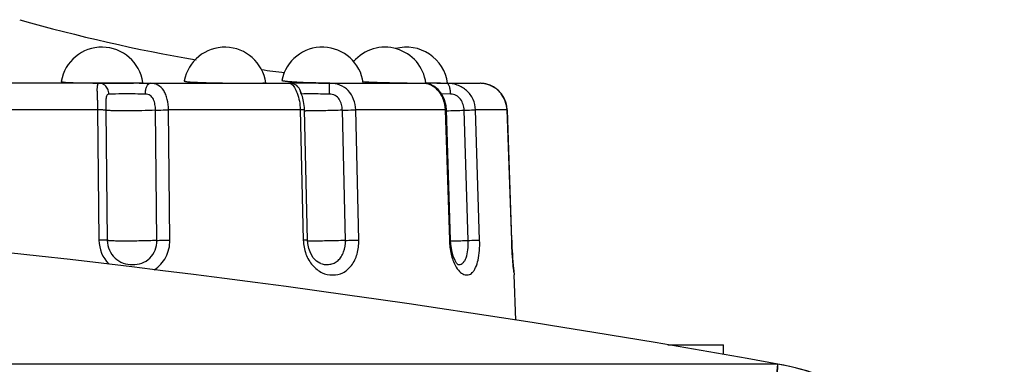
# Model space of a CAD drawing. Header units: millimetres. Extents: x 802 to 9345, y -804 to 1180.
# Tile 90 of 189: x 1801.34 to 1819.21, y 34.47 to 40.72. Entities that reach past the tile are written whole.
import ezdxf

# ---------------------------------------------------------------- set-up
doc = ezdxf.new("R2010")
doc.units = ezdxf.units.MM
doc.header["$LTSCALE"] = 30.734
doc.layers.get('0').update_dxf_attribs({"linetype": 'CONTINUOUS'})

msp = doc.modelspace()

# ---------------------------------------------------------------- linework, layer by layer
at = {"linetype": 'Continuous'}
for p, q in [((1802.782, 39.566), (1799.867, 39.566)), ((1802.769, 39.571), (1802.782, 39.571)), ((1802.907, 39.566), (1802.781, 39.566)), ((1802.907, 39.57), (1802.917, 39.57)), ((1803.507, 39.566), (1802.907, 39.566)), ((1803.707, 39.566), (1806.244, 39.566)), ((1806.253, 39.566), (1806.244, 39.566)), ((1806.255, 39.566), (1806.251, 39.566)), ((1806.263, 39.566), (1806.255, 39.566)), ((1806.263, 39.566), (1806.259, 39.566)), ((1806.29, 39.566), (1806.263, 39.566)), ((1806.282, 39.566), (1806.277, 39.566)), ((1806.29, 39.566), (1806.282, 39.566)), ((1806.76, 39.566), (1806.29, 39.566)), ((1806.76, 39.577), (1806.793, 39.577)), ((1806.94, 39.574), (1806.967, 39.573)), ((1806.968, 39.566), (1808.69, 39.566)), ((1807.567, 39.598), (1807.574, 39.597)), ((1807.574, 39.597), (1807.597, 39.596)), ((1808.674, 39.57), (1808.706, 39.57)), ((1808.725, 39.566), (1808.691, 39.566)), ((1808.906, 39.566), (1808.725, 39.566)), ((1808.879, 39.574), (1808.908, 39.573)), ((1809.044, 39.571), (1809.088, 39.57)), ((1809.084, 39.566), (1809.696, 39.566)), ((1809.088, 39.57), (1809.102, 39.57)), ((1806.439, 39.41), (1806.433, 39.424)), ((1809.16, 39.371), (1808.995, 39.373)), ((1802.751, 39.084), (1800.005, 39.084)), ((1802.751, 39.084), (1802.777, 36.72)), ((1802.903, 39.078), (1802.928, 36.716)), ((1803.829, 36.716), (1803.804, 39.078)), ((1806.431, 39.084), (1804.039, 39.084)), ((1804.064, 36.72), (1804.039, 39.084)), ((1806.431, 39.084), (1806.486, 36.72)), ((1806.563, 36.718), (1806.507, 39.088)), ((1807.25, 36.716), (1807.195, 39.078)), ((1809.06, 39.084), (1807.436, 39.084)), ((1807.492, 36.72), (1807.436, 39.084)), ((1809.06, 39.084), (1809.136, 36.72)), ((1809.159, 36.72), (1809.083, 39.083)), ((1809.48, 36.716), (1809.404, 39.078)), ((1810.185, 39.084), (1809.61, 39.084)), ((1809.686, 36.72), (1809.61, 39.084)), ((1810.268, 36.72), (1810.185, 39.084)), ((1810.185, 39.084), (1810.185, 39.084)), ((1810.185, 39.084), (1810.267, 36.72)), ((1806.61, 36.704), (1806.563, 36.705)), ((1810.268, 36.72), (1810.267, 36.72)), ((1806.804, 36.296), (1806.806, 36.295)), ((1810.308, 36.138), (1810.304, 36.173)), ((1810.306, 36.145), (1810.311, 36.101)), ((1810.311, 36.101), (1810.313, 36.089)), ((1810.312, 36.096), (1810.313, 36.089)), ((1810.341, 35.272), (1810.313, 36.089)), ((1813.101, 34.822), (1814.111, 34.822)), ((1814.111, 34.648), (1814.111, 34.822)), ((1815.097, 34.472), (1743.32, 34.472)), ((1815.018, 31.917), (1815.097, 34.472))]:
    msp.add_line(p, q, dxfattribs=at)
for points in [[(1809.083, 39.083), (1809.076, 39.156), (1809.048, 39.267), (1808.998, 39.369), (1808.932, 39.453), (1808.855, 39.516), (1808.773, 39.554), (1808.69, 39.566)], [(1810.185, 39.084), (1810.176, 39.162), (1810.139, 39.278), (1810.076, 39.381), (1809.99, 39.465), (1809.886, 39.527), (1809.771, 39.56), (1809.694, 39.566)], [(1806.507, 39.088), (1806.505, 39.127), (1806.502, 39.165), (1806.497, 39.201), (1806.491, 39.236), (1806.484, 39.269), (1806.476, 39.299), (1806.468, 39.327), (1806.46, 39.353), (1806.452, 39.375), (1806.445, 39.395), (1806.439, 39.41)], [(1810.14, 39.276), (1810.078, 39.378), (1810.077, 39.379)], [(1810.185, 39.084), (1810.177, 39.159), (1810.177, 39.16)], [(1806.806, 36.295), (1806.785, 36.303), (1806.725, 36.342), (1806.667, 36.402), (1806.62, 36.479), (1806.586, 36.568), (1806.567, 36.661), (1806.563, 36.718)], [(1809.29, 36.278), (1809.291, 36.278), (1809.288, 36.281), (1809.268, 36.305), (1809.239, 36.354), (1809.208, 36.43), (1809.181, 36.532), (1809.164, 36.647), (1809.159, 36.72)], [(1810.304, 36.171), (1810.297, 36.251), (1810.288, 36.359), (1810.279, 36.486), (1810.272, 36.625), (1810.268, 36.72)]]:
    msp.add_lwpolyline(points, dxfattribs=at)
for centre, radius, start, end in [((1809.58, 69.566), 30, 254.0545, 260.3289), ((1802.831, 39.472), 0.75, 8.3801, 170.2239), ((1805.061, 39.472), 0.75, 7.9375, 169.3879), ((1806.831, 39.472), 0.75, 7.6626, 168.6227), ((1807.967, 39.472), 0.75, 7.5228, 139.4797), ((1808.359, 39.472), 0.75, 7.4757, 105.266), ((1809.58, 69.566), 30, 262.6066, 263.4331), ((1803.045, 83.687), 44.117, 269.6582, 269.8198), ((1803.061, 88.146), 48.576, 269.8292, 269.9988), ((1803.535, 92.869), 53.303, 269.9701, 270.1835), ((1806.244, 39.367), 0.199, 16.5785, 87.4402), ((1806.268, 41.268), 1.702, 269.5416, 269.7149), ((1806.283, 45.376), 5.81, 269.8027, 269.9501), ((1806.203, 39.466), 0.111, 50.6915, 53.3643), ((1806.783, 102.018), 62.452, 269.97931, 270.1685), ((1807.341, 65.67), 26.099, 268.7986, 269.1215), ((1807.469, 74.452), 34.883, 269.1744, 269.9391), ((1808.676, 47.03), 7.461, 269.8053, 269.9832), ((1809.531, 70.133), 30.566, 268.4646, 268.7775), ((1808.919, 90.704), 51.138, 269.9856, 270.1854), ((1809.574, 72.098), 32.531, 268.8283, 269.0676), ((1809.58, 69.566), 30, 269.0876, 269.8115), ((1809.696, 39.101), 0.465, 89.3357, 89.9982), ((1809.695, 39.092), 0.474, 79.3363, 89.3213), ((1809.694, 39.087), 0.479, 70.2814, 79.326), ((1809.693, 39.082), 0.484, 65.7543, 70.2927), ((1809.689, 39.076), 0.492, 53.6102, 65.7136), ((1806.243, 39.366), 0.201, 15.3699, 16.58), ((1806.242, 39.366), 0.202, 1.4733, 15.366), ((1809.689, 39.075), 0.493, 50.6292, 53.614), ((1809.684, 39.069), 0.5, 39.3096, 50.6121), ((1809.682, 39.068), 0.503, 33.532, 39.2927), ((1809.68, 39.067), 0.505, 12.9973, 33.5359), ((1809.676, 39.066), 0.509, 2.0233, 12.9855), ((1806.575, 41.688), 2.622, 268.4487, 269.1092), ((1808.326, 71.398), 32.338, 271.3397, 271.9109), ((1779.209, -164.314), 202, 79.76622, 100.23378), ((1779.209, -164.314), 202, 79.76622, 100.23378), ((1779.209, -164.314), 202, 79.76622, 100.23378), ((1779.209, -164.314), 202, 79.76622, 100.23378), ((1803.414, 36.728), 0.637, 180.6452, 224.0316), ((1808.651, 59.211), 22.51, 271.2941, 271.4081), ((1808.36, 70.336), 33.639, 271.4383, 271.9074), ((1819.127, 37.029), 8.865, 181.9951, 185.3687), ((1809.305, 36.381), 0.103, 261.0451, 273.2854), ((1817.035, 36.841), 6.764, 185.4422, 185.9087), ((1779.209, -164.314), 199.5, 79.76622, 100.23378), ((1779.209, -164.314), 199.5, 79.76622, 100.23378), ((1779.209, -164.314), 199.5, 79.76622, 100.23378), ((1709.499, 43.927), 106.02, 354.6123, 354.88365), ((1814.209, 29.552), 5, 0, 79.7662), ((1814.209, 29.552), 5, 0, 79.7662), ((1814.209, 29.552), 5, 40.2174, 79.7662), ((1814.209, 29.552), 5, 0, 79.7662)]:
    msp.add_arc(centre, radius, start, end, dxfattribs=at)
for points, knots in [([(1802.092, 39.6), (1802.091, 39.598), (1802.096, 39.595), (1802.105, 39.593), (1802.121, 39.59), (1802.153, 39.586), (1802.209, 39.582), (1802.291, 39.579), (1802.392, 39.576), (1802.508, 39.573), (1802.636, 39.572), (1802.724, 39.571), (1802.769, 39.571)], [0, 0, 0, 0, 0.00605, 0.020158, 0.043275, 0.075401, 0.165665, 0.288007, 0.438203, 0.611032, 0.800488, 1, 1, 1, 1]), ([(1802.78, 39.566), (1802.773, 39.566), (1802.756, 39.559), (1802.745, 39.529), (1802.741, 39.487), (1802.741, 39.428), (1802.743, 39.356), (1802.747, 39.272), (1802.75, 39.18), (1802.751, 39.116), (1802.751, 39.084)], [0, 0, 0, 0, 0.04293, 0.097908, 0.18261, 0.299734, 0.446283, 0.616583, 0.803718, 1, 1, 1, 1]), ([(1802.883, 39.53), (1802.876, 39.535), (1802.846, 39.556), (1802.809, 39.566), (1802.782, 39.566)], [0, 0, 0, 0, 0.256724, 1, 1, 1, 1]), ([(1802.957, 39.371), (1802.957, 39.402), (1802.944, 39.462), (1802.906, 39.511), (1802.883, 39.53)], [0, 0, 0, 0, 0.511006, 1, 1, 1, 1]), ([(1803.06, 39.57), (1803.146, 39.57), (1803.291, 39.57), (1803.436, 39.572), (1803.496, 39.574)], [0, 0, 0, 0, 0.587065, 1, 1, 1, 1]), ([(1803.496, 39.574), (1803.501, 39.574), (1803.518, 39.575), (1803.536, 39.576), (1803.548, 39.577)], [0, 0, 0, 0, 0.299046, 1, 1, 1, 1]), ([(1803.548, 39.577), (1803.554, 39.577), (1803.563, 39.578), (1803.57, 39.579), (1803.573, 39.581), (1803.573, 39.582)], [0, 0, 0, 0, 0.736591, 0.923296, 1, 1, 1, 1]), ([(1803.618, 39.371), (1803.619, 39.397), (1803.622, 39.433), (1803.633, 39.48), (1803.649, 39.525), (1803.678, 39.567), (1803.706, 39.566)], [0, 0, 0, 0, 0.335413, 0.489742, 0.629443, 1, 1, 1, 1]), ([(1804.039, 39.084), (1804.038, 39.148), (1804.028, 39.243), (1803.992, 39.359), (1803.945, 39.454), (1803.854, 39.547), (1803.755, 39.566), (1803.708, 39.566)], [0, 0, 0, 0, 0.295778, 0.432589, 0.558682, 0.781495, 1, 1, 1, 1]), ([(1804.324, 39.61), (1804.323, 39.608), (1804.336, 39.603), (1804.353, 39.6), (1804.388, 39.595), (1804.434, 39.591), (1804.493, 39.587), (1804.562, 39.584), (1804.64, 39.581), (1804.76, 39.577), (1804.921, 39.574), (1805.119, 39.571), (1805.312, 39.57), (1805.438, 39.57), (1805.498, 39.57)], [0, 0, 0, 0, 0.006622, 0.024182, 0.053067, 0.092847, 0.142804, 0.202005, 0.269331, 0.343499, 0.50661, 0.679006, 0.847686, 1, 1, 1, 1]), ([(1805.498, 39.57), (1805.52, 39.57), (1805.563, 39.57), (1805.624, 39.57), (1805.676, 39.571), (1805.72, 39.571), (1805.755, 39.572), (1805.778, 39.573), (1805.791, 39.573), (1805.798, 39.574), (1805.801, 39.575), (1805.804, 39.575), (1805.804, 39.576)], [0, 0, 0, 0, 0.220922, 0.419151, 0.591599, 0.735968, 0.850296, 0.932934, 0.962022, 0.982821, 0.99533, 1, 1, 1, 1]), ([(1806.095, 39.62), (1806.095, 39.619), (1806.101, 39.616), (1806.109, 39.614), (1806.125, 39.611), (1806.147, 39.608), (1806.175, 39.605), (1806.223, 39.6), (1806.263, 39.597), (1806.291, 39.595)], [0, 0, 0, 0, 0.019542, 0.068396, 0.148855, 0.260646, 0.402983, 0.574665, 1, 1, 1, 1]), ([(1806.244, 39.566), (1806.246, 39.566), (1806.255, 39.565), (1806.264, 39.56), (1806.27, 39.555)], [0, 0, 0, 0, 0.192152, 1, 1, 1, 1]), ([(1806.274, 39.552), (1806.294, 39.535), (1806.334, 39.482), (1806.382, 39.378), (1806.419, 39.24), (1806.429, 39.138), (1806.431, 39.084)], [0, 0, 0, 0, 0.155561, 0.388826, 0.679211, 1, 1, 1, 1]), ([(1806.291, 39.595), (1806.324, 39.593), (1806.48, 39.585), (1806.637, 39.58), (1806.76, 39.577)], [0, 0, 0, 0, 0.211719, 1, 1, 1, 1]), ([(1806.96, 39.371), (1806.96, 39.396), (1806.96, 39.433), (1806.961, 39.479), (1806.961, 39.508), (1806.962, 39.532), (1806.963, 39.548), (1806.964, 39.557), (1806.965, 39.562), (1806.965, 39.565), (1806.966, 39.566), (1806.966, 39.566)], [0, 0, 0, 0, 0.384413, 0.557122, 0.70808, 0.831752, 0.923449, 0.956242, 0.979895, 0.994336, 1, 1, 1, 1]), ([(1807.436, 39.084), (1807.435, 39.149), (1807.411, 39.277), (1807.312, 39.441), (1807.154, 39.547), (1807.03, 39.566), (1806.969, 39.566)], [0, 0, 0, 0, 0.261112, 0.510738, 0.752356, 1, 1, 1, 1]), ([(1807.432, 39.57), (1807.453, 39.57), (1807.481, 39.57), (1807.516, 39.57), (1807.537, 39.57), (1807.552, 39.571), (1807.564, 39.571), (1807.569, 39.572), (1807.574, 39.572), (1807.574, 39.572)], [0, 0, 0, 0, 0.429649, 0.601963, 0.744246, 0.855725, 0.935707, 0.983801, 1, 1, 1, 1]), ([(1807.597, 39.596), (1807.798, 39.586), (1808.15, 39.576), (1808.502, 39.57), (1808.651, 39.57)], [0, 0, 0, 0, 0.574667, 1, 1, 1, 1]), ([(1808.69, 39.566), (1808.732, 39.566), (1808.826, 39.537), (1808.921, 39.454), (1808.986, 39.36), (1809.039, 39.246), (1809.058, 39.149), (1809.06, 39.084)], [0, 0, 0, 0, 0.189534, 0.427795, 0.562685, 0.704746, 1, 1, 1, 1]), ([(1808.706, 39.57), (1808.707, 39.57), (1808.708, 39.571), (1808.711, 39.57), (1808.711, 39.57)], [0, 0, 0, 0, 0.750827, 1, 1, 1, 1]), ([(1809.16, 39.371), (1809.16, 39.397), (1809.156, 39.443), (1809.143, 39.498), (1809.127, 39.533), (1809.112, 39.555), (1809.095, 39.566), (1809.084, 39.566)], [0, 0, 0, 0, 0.340535, 0.635819, 0.756387, 0.855957, 1, 1, 1, 1]), ([(1809.61, 39.084), (1809.608, 39.149), (1809.578, 39.281), (1809.459, 39.444), (1809.285, 39.546), (1809.152, 39.566), (1809.087, 39.566)], [0, 0, 0, 0, 0.250194, 0.499653, 0.749754, 1, 1, 1, 1]), ([(1802.957, 39.371), (1802.95, 39.371), (1802.933, 39.368), (1802.917, 39.346), (1802.908, 39.315), (1802.904, 39.276), (1802.902, 39.231), (1802.902, 39.165), (1802.902, 39.113), (1802.903, 39.078)], [0, 0, 0, 0, 0.07206, 0.147882, 0.246986, 0.371213, 0.514382, 0.669995, 1, 1, 1, 1]), ([(1803.618, 39.371), (1803.557, 39.372), (1803.337, 39.373), (1803.116, 39.373), (1802.957, 39.371)], [0, 0, 0, 0, 0.278981, 1, 1, 1, 1]), ([(1803.804, 39.078), (1803.803, 39.113), (1803.797, 39.182), (1803.771, 39.277), (1803.712, 39.356), (1803.648, 39.371), (1803.618, 39.371)], [0, 0, 0, 0, 0.273209, 0.531479, 0.766043, 1, 1, 1, 1]), ([(1806.96, 39.371), (1806.851, 39.372), (1806.682, 39.373), (1806.513, 39.374), (1806.453, 39.372)], [0, 0, 0, 0, 0.643938, 1, 1, 1, 1]), ([(1807.195, 39.078), (1807.194, 39.114), (1807.185, 39.184), (1807.144, 39.281), (1807.066, 39.356), (1806.995, 39.371), (1806.96, 39.371)], [0, 0, 0, 0, 0.254002, 0.503405, 0.749097, 1, 1, 1, 1]), ([(1809.404, 39.078), (1809.403, 39.114), (1809.392, 39.185), (1809.345, 39.282), (1809.265, 39.355), (1809.194, 39.371), (1809.16, 39.371)], [0, 0, 0, 0, 0.253051, 0.505794, 0.757202, 1, 1, 1, 1]), ([(1802.903, 39.078), (1802.902, 39.079), (1802.897, 39.079), (1802.89, 39.081), (1802.876, 39.081), (1802.858, 39.082), (1802.836, 39.083), (1802.8, 39.084), (1802.771, 39.084), (1802.751, 39.084)], [0, 0, 0, 0, 0.021652, 0.077229, 0.166104, 0.28581, 0.433295, 0.604708, 1, 1, 1, 1]), ([(1803.248, 39.066), (1803.224, 39.066), (1803.178, 39.066), (1803.112, 39.067), (1803.053, 39.068), (1803.003, 39.069), (1802.962, 39.071), (1802.934, 39.073), (1802.918, 39.074), (1802.91, 39.075), (1802.906, 39.077), (1802.903, 39.078), (1802.903, 39.078)], [0, 0, 0, 0, 0.207448, 0.399214, 0.571034, 0.718651, 0.837815, 0.924866, 0.955977, 0.978778, 0.993313, 1, 1, 1, 1]), ([(1803.804, 39.078), (1803.721, 39.074), (1803.535, 39.069), (1803.35, 39.066), (1803.248, 39.066)], [0, 0, 0, 0, 0.448116, 1, 1, 1, 1]), ([(1803.804, 39.078), (1803.819, 39.079), (1803.898, 39.082), (1803.976, 39.084), (1804.039, 39.084)], [0, 0, 0, 0, 0.200389, 1, 1, 1, 1]), ([(1806.507, 39.081), (1806.507, 39.081), (1806.505, 39.082), (1806.502, 39.082), (1806.495, 39.083), (1806.482, 39.083), (1806.46, 39.084), (1806.441, 39.084), (1806.431, 39.084)], [0, 0, 0, 0, 0.018752, 0.069158, 0.151753, 0.265602, 0.5816, 1, 1, 1, 1]), ([(1806.615, 39.066), (1806.607, 39.066), (1806.58, 39.066), (1806.553, 39.067), (1806.534, 39.067)], [0, 0, 0, 0, 0.276989, 1, 1, 1, 1]), ([(1807.195, 39.078), (1807.095, 39.074), (1806.902, 39.069), (1806.708, 39.066), (1806.615, 39.066)], [0, 0, 0, 0, 0.517313, 1, 1, 1, 1]), ([(1807.195, 39.078), (1807.215, 39.079), (1807.296, 39.082), (1807.376, 39.084), (1807.436, 39.084)], [0, 0, 0, 0, 0.254397, 1, 1, 1, 1]), ([(1809.083, 39.083), (1809.083, 39.083), (1809.08, 39.083), (1809.077, 39.084), (1809.069, 39.084), (1809.063, 39.084), (1809.06, 39.084)], [0, 0, 0, 0, 0.065781, 0.256646, 0.570074, 1, 1, 1, 1]), ([(1809.404, 39.078), (1809.426, 39.079), (1809.495, 39.081), (1809.563, 39.083), (1809.61, 39.084)], [0, 0, 0, 0, 0.315963, 1, 1, 1, 1]), ([(1802.928, 36.716), (1802.928, 36.717), (1802.923, 36.717), (1802.916, 36.718), (1802.902, 36.718), (1802.884, 36.719), (1802.862, 36.72), (1802.826, 36.72), (1802.797, 36.72), (1802.777, 36.72)], [0, 0, 0, 0, 0.021386, 0.076862, 0.165699, 0.285414, 0.432946, 0.604443, 1, 1, 1, 1]), ([(1803.829, 36.716), (1803.792, 36.714), (1803.709, 36.71), (1803.575, 36.707), (1803.427, 36.704), (1803.3, 36.704), (1803.203, 36.704), (1803.138, 36.704), (1803.079, 36.705), (1803.028, 36.707), (1802.987, 36.708), (1802.96, 36.71), (1802.944, 36.712), (1802.936, 36.713), (1802.931, 36.714), (1802.929, 36.715), (1802.928, 36.716)], [0, 0, 0, 0, 0.122648, 0.276256, 0.44657, 0.61653, 0.696097, 0.769647, 0.835544, 0.892155, 0.937849, 0.971221, 0.983145, 0.991881, 0.997445, 1, 1, 1, 1]), ([(1802.928, 36.716), (1802.929, 36.656), (1802.955, 36.536), (1803.059, 36.388), (1803.212, 36.294), (1803.385, 36.271), (1803.558, 36.293), (1803.71, 36.387), (1803.808, 36.537), (1803.83, 36.656), (1803.829, 36.716)], [0, 0, 0, 0, 0.128322, 0.255489, 0.379994, 0.501948, 0.624835, 0.747517, 0.872373, 1, 1, 1, 1]), ([(1803.781, 36.184), (1803.868, 36.239), (1804.016, 36.401), (1804.065, 36.614), (1804.064, 36.72)], [0, 0, 0, 0, 0.492334, 1, 1, 1, 1]), ([(1803.829, 36.716), (1803.845, 36.716), (1803.923, 36.72), (1804.001, 36.72), (1804.064, 36.72)], [0, 0, 0, 0, 0.200338, 1, 1, 1, 1]), ([(1806.563, 36.718), (1806.563, 36.719), (1806.56, 36.719), (1806.557, 36.719), (1806.55, 36.72), (1806.542, 36.72), (1806.531, 36.72), (1806.512, 36.72), (1806.497, 36.72), (1806.486, 36.72)], [0, 0, 0, 0, 0.018412, 0.068741, 0.151328, 0.265208, 0.409068, 0.581356, 1, 1, 1, 1]), ([(1806.486, 36.72), (1806.488, 36.635), (1806.519, 36.469), (1806.639, 36.259), (1806.814, 36.119), (1807.017, 36.075), (1807.216, 36.117), (1807.378, 36.261), (1807.475, 36.473), (1807.494, 36.636), (1807.492, 36.72)], [0, 0, 0, 0, 0.142981, 0.277809, 0.399065, 0.508878, 0.615265, 0.729139, 0.858458, 1, 1, 1, 1]), ([(1807.25, 36.716), (1807.136, 36.711), (1806.922, 36.706), (1806.709, 36.703), (1806.61, 36.704)], [0, 0, 0, 0, 0.537012, 1, 1, 1, 1]), ([(1806.806, 36.295), (1806.832, 36.286), (1806.885, 36.276), (1806.966, 36.279), (1807.047, 36.301), (1807.12, 36.35), (1807.179, 36.42), (1807.237, 36.541), (1807.252, 36.646), (1807.25, 36.716)], [0, 0, 0, 0, 0.109622, 0.221144, 0.334507, 0.451517, 0.576288, 0.71059, 1, 1, 1, 1]), ([(1807.25, 36.716), (1807.271, 36.716), (1807.351, 36.719), (1807.432, 36.721), (1807.492, 36.72)], [0, 0, 0, 0, 0.254335, 1, 1, 1, 1]), ([(1809.159, 36.72), (1809.159, 36.72), (1809.156, 36.72), (1809.152, 36.721), (1809.144, 36.72), (1809.139, 36.72), (1809.136, 36.72)], [0, 0, 0, 0, 0.065249, 0.256156, 0.569776, 1, 1, 1, 1]), ([(1809.136, 36.72), (1809.138, 36.635), (1809.159, 36.475), (1809.212, 36.321), (1809.247, 36.256)], [0, 0, 0, 0, 0.535197, 1, 1, 1, 1]), ([(1809.247, 36.256), (1809.267, 36.218), (1809.309, 36.155), (1809.393, 36.092), (1809.468, 36.085), (1809.52, 36.105), (1809.556, 36.132), (1809.587, 36.173), (1809.627, 36.248), (1809.663, 36.369), (1809.686, 36.536), (1809.688, 36.657), (1809.686, 36.72)], [0, 0, 0, 0, 0.127657, 0.223905, 0.30265, 0.342263, 0.385927, 0.436485, 0.495365, 0.638695, 0.811034, 1, 1, 1, 1]), ([(1809.311, 36.278), (1809.324, 36.279), (1809.351, 36.284), (1809.387, 36.309), (1809.418, 36.349), (1809.453, 36.427), (1809.478, 36.552), (1809.481, 36.658), (1809.48, 36.716)], [0, 0, 0, 0, 0.075771, 0.157133, 0.254097, 0.370798, 0.660862, 1, 1, 1, 1]), ([(1809.48, 36.716), (1809.521, 36.717), (1809.59, 36.719), (1809.659, 36.721), (1809.686, 36.72)], [0, 0, 0, 0, 0.607608, 1, 1, 1, 1])]:
    msp.add_open_spline(points, degree=3, knots=knots, dxfattribs=at)

doc.saveas('drawing.dxf')
